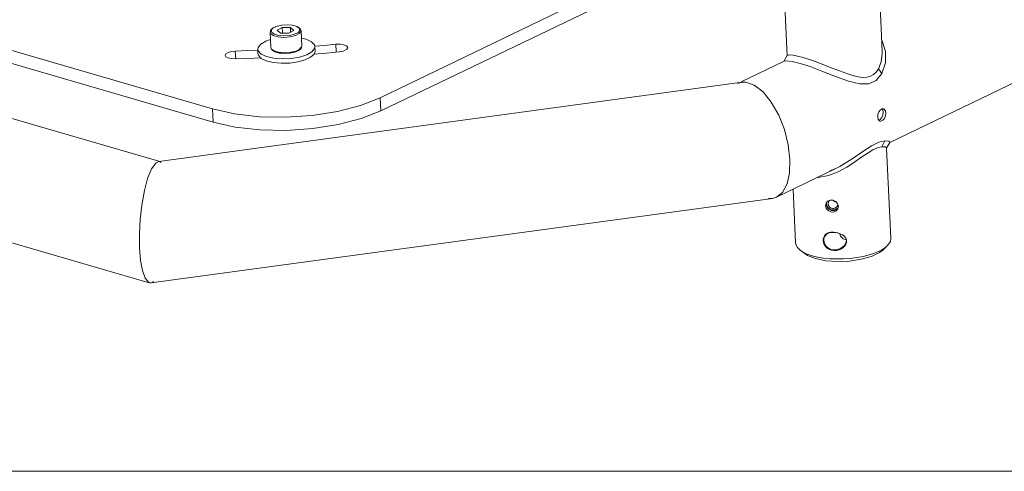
# Model space of a CAD drawing. Header units: millimetres. Extents: x 3925 to 5043, y -86 to 778.
# Tile 141 of 159: x 4830 to 4934, y 375 to 422. Entities that reach past the tile are written whole.
import ezdxf

# ---------------------------------------------------------------- set-up
doc = ezdxf.new("R2010")
doc.units = ezdxf.units.MM
doc.header["$LTSCALE"] = 46.255
doc.linetypes.add('SLD-Solid', pattern=[0])
doc.layers.add('140-155102-0DXF_CONTINUOUS_LINE', color=7, linetype='CONTINUOUS')
doc.layers.add('Form', color=7, linetype='CONTINUOUS', lineweight=13)

msp = doc.modelspace()

# ---------------------------------------------------------------- linework, layer by layer
at = {"layer": '140-155102-0DXF_CONTINUOUS_LINE', "color": 7, "linetype": 'Continuous', "lineweight": 0}
for p, q in [((4916.9429, 501.2104), (4920.7262, 419.0043)), ((4907.3627, 491.8584), (4910.7368, 418.5443)), ((4921.5337, 409.4547), (4977.0978, 436.2281)), ((4778.5974, 433.8627), (4850.4261, 412.9706)), ((4758.387, 432.6184), (4844.7978, 407.485)), ((4850.4898, 411.5855), (4778.6611, 432.4777)), ((4868.0408, 414.1552), (4899.14, 429.1403)), ((4901.3268, 428.7782), (4868.1045, 412.7702)), ((4857.2074, 421.6573), (4857.7183, 421.7668)), ((4857.7183, 421.7668), (4858.2709, 421.8028)), ((4858.2709, 421.8028), (4858.8414, 421.7562)), ((4752.5109, 421.3095), (4843.772, 394.7653)), ((4856.5535, 419.4113), (4856.4792, 421.0272)), ((4856.8157, 420.6729), (4857.287, 420.5333)), ((4857.7512, 421.5069), (4857.2373, 421.2206)), ((4857.2373, 421.2206), (4857.5833, 420.9311)), ((4858.4431, 420.9278), (4857.5833, 420.9311)), ((4857.7512, 421.5069), (4858.611, 421.5037)), ((4857.7773, 420.94), (4857.7512, 421.5069)), ((4858.4431, 420.9278), (4858.9569, 421.2141)), ((4858.9569, 421.2141), (4858.611, 421.5037)), ((4858.611, 421.5037), (4858.6326, 421.0334)), ((4859.8001, 419.5608), (4859.7257, 421.1767)), ((4856.0263, 420.0818), (4856.5153, 420.242)), ((4857.287, 420.5333), (4857.9205, 420.4781)), ((4861.1357, 419.6817), (4860.8335, 420.0092)), ((4861.1783, 419.5085), (4861.1357, 419.6817)), ((4863.427, 418.9515), (4863.3901, 419.7532)), ((4852.8281, 419.0429), (4852.8654, 418.2334)), ((4855.2065, 418.771), (4855.1853, 419.2327)), ((4855.1861, 419.2327), (4855.2169, 419.4212)), ((4855.2271, 419.0627), (4855.1861, 419.2327)), ((4855.2069, 418.771), (4855.2499, 418.5976)), ((4855.5308, 418.7321), (4855.2271, 419.0627)), ((4855.2499, 418.5976), (4855.4574, 418.3418)), ((4856.5535, 419.4113), (4856.607, 419.2661)), ((4857.4571, 418.8408), (4857.0103, 418.9674)), ((4857.3614, 418.9174), (4857.9949, 418.8622)), ((4858.0084, 418.7852), (4857.4379, 418.8318)), ((4858.0142, 418.7948), (4857.4571, 418.8408)), ((4858.6591, 418.9124), (4857.9949, 418.8622)), ((4858.5609, 418.8212), (4858.0084, 418.7852)), ((4858.5968, 418.8364), (4858.0142, 418.7948)), ((4859.0719, 418.9307), (4858.5609, 418.8212)), ((4859.1164, 418.9594), (4858.5968, 418.8364)), ((4859.2107, 419.0482), (4858.6591, 418.9124)), ((4859.615, 419.2546), (4859.2107, 419.0482)), ((4860.8715, 418.9705), (4861.1488, 419.3238)), ((4861.1488, 419.3238), (4861.1783, 419.5085)), ((4861.2002, 419.0469), (4861.179, 419.5086)), ((4910.7423, 418.5672), (4910.4377, 418.0165)), ((4920.6187, 417.9262), (4920.7299, 418.7909)), ((4920.7299, 418.7909), (4920.7263, 419.0032)), ((4921.0642, 417.8112), (4921.0796, 418.9878)), ((4905.9234, 415.8083), (4910.4447, 417.9869)), ((4910.4447, 417.9869), (4910.6786, 418.0236)), ((4910.6786, 418.0236), (4911.2714, 417.9561)), ((4911.2714, 417.9561), (4912.1038, 417.7502)), ((4912.1038, 417.7502), (4913.1513, 417.4095)), ((4920.3366, 417.1978), (4920.6187, 417.9262)), ((4920.6816, 416.6797), (4921.0642, 417.8112)), ((4920.6816, 416.6797), (4920.3367, 417.1978)), ((4844.7883, 407.4526), (4906.0211, 415.774)), ((4905.5722, 415.639), (4906.0211, 415.774)), ((4868.0408, 414.1552), (4868.1045, 412.7702)), ((4850.4898, 411.5855), (4850.4261, 412.9706)), ((4920.2576, 412.126), (4920.2834, 412.4143)), ((4920.2834, 412.4143), (4920.3823, 412.6876)), ((4920.3823, 412.6876), (4920.5412, 412.8919)), ((4920.8031, 412.3397), (4920.8394, 412.6254)), ((4921.0624, 412.79), (4921.1229, 412.543)), ((4920.308, 411.8818), (4920.2576, 412.126)), ((4920.4268, 411.7306), (4920.308, 411.8818)), ((4920.3657, 411.8083), (4920.503, 411.8744)), ((4920.485, 411.7042), (4920.4268, 411.7306)), ((4920.503, 411.8744), (4920.6806, 412.0729)), ((4920.6806, 412.0729), (4920.8031, 412.3397)), ((4920.9656, 411.9906), (4920.7886, 411.7917)), ((4920.9913, 409.6476), (4920.372, 409.5079)), ((4920.9913, 409.6476), (4920.7009, 409.0188)), ((4921.4367, 409.5854), (4920.9913, 409.6476)), ((4921.2244, 408.9184), (4921.5279, 409.467)), ((4921.5278, 409.4669), (4921.4367, 409.5854)), ((4921.0249, 408.9907), (4920.7009, 409.0188)), ((4844.4909, 407.3078), (4844.7883, 407.4526)), ((4844.7883, 407.4526), (4844.9514, 407.4401)), ((4844.9514, 407.4401), (4845.0333, 407.3652)), ((4909.6435, 403.7254), (4915.8711, 406.7262)), ((4915.2129, 406.4827), (4915.9151, 406.7525)), ((4916.2699, 406.9299), (4915.8711, 406.7262)), ((4917.0282, 406.888), (4916.1049, 406.3877)), ((4910.2621, 404.2339), (4909.6431, 403.7253)), ((4911.3803, 404.5623), (4911.6393, 398.936)), ((4844.0098, 394.7319), (4909.1942, 403.5903)), ((4909.1942, 403.5903), (4908.8027, 403.5857)), ((4909.6431, 403.7253), (4909.1942, 403.5903)), ((4914.7755, 402.8346), (4914.8311, 403.1109)), ((4914.8311, 403.1109), (4915.0004, 403.3106)), ((4914.8714, 403.1028), (4914.8466, 402.9796)), ((4915.0004, 403.3106), (4915.2619, 403.4183)), ((4915.1778, 403.3679), (4915.0897, 403.2504)), ((4915.2619, 403.4183), (4915.5621, 403.4087)), ((4915.5621, 403.4087), (4915.842, 403.2832)), ((4915.7908, 403.2322), (4915.8921, 403.2286)), ((4915.842, 403.2832), (4916.0439, 403.063)), ((4916.0439, 403.063), (4916.1249, 402.7891)), ((4914.853, 402.5541), (4914.7755, 402.8346)), ((4914.8466, 402.9796), (4914.924, 402.6985)), ((4915.047, 402.3185), (4914.853, 402.5541)), ((4914.924, 402.6985), (4915.1169, 402.4631)), ((4915.1169, 402.4631), (4915.3907, 402.3242)), ((4915.3907, 402.3242), (4915.6902, 402.314)), ((4915.5687, 402.5317), (4915.5506, 402.3685)), ((4915.8259, 402.4194), (4915.5506, 402.3685)), ((4915.7628, 402.5641), (4915.5687, 402.5317)), ((4915.6902, 402.314), (4915.9583, 402.4339)), ((4916.0499, 402.5834), (4915.8259, 402.4194)), ((4915.9583, 402.4339), (4916.037, 402.5293)), ((4916.1249, 402.7891), (4916.0657, 402.5056)), ((4921.5608, 400.8713), (4921.6287, 399.3958)), ((4914.5325, 399.1864), (4914.5934, 399.194)), ((4916.3578, 399.6556), (4916.287, 399.8927)), ((4916.6279, 399.372), (4916.3578, 399.6556)), ((4916.9292, 399.254), (4916.6279, 399.372)), ((4916.9321, 399), (4916.9466, 399.1562)), ((4916.9466, 399.1562), (4916.9909, 399.1246)), ((4916.9649, 399.2789), (4916.9909, 399.1246)), ((4916.9909, 399.1246), (4916.9771, 398.966)), ((4912.5934, 397.8078), (4912.1208, 398.1699)), ((4920.7822, 398.1847), (4921.2195, 398.5886)), ((4912.5943, 397.808), (4912.8714, 397.6273)), ((4912.8634, 397.7651), (4913.3685, 397.5925)), ((4912.8714, 397.6273), (4913.7163, 397.2881)), ((4913.9403, 397.4519), (4913.3685, 397.5925)), ((4844.1353, 394.768), (4844.2534, 394.8791)), ((4843.8461, 394.7438), (4844.0101, 394.7318)), ((4844.0101, 394.7318), (4844.1353, 394.768))]:
    msp.add_line(p, q, dxfattribs=at)
for points in [[(4856.4792, 421.0272), (4856.5536, 421.2666), (4856.7965, 421.4811), (4857.2074, 421.6573)], [(4857.1555, 421.626), (4857.6763, 421.7506), (4858.2651, 421.7932)], [(4858.2651, 421.7932), (4858.8251, 421.7467), (4859.2691, 421.6205)], [(4858.8414, 421.7562), (4859.3192, 421.6219), (4859.6172, 421.4225), (4859.7257, 421.1767)], [(4856.4792, 421.0272), (4856.5326, 420.882), (4856.8157, 420.6729)], [(4856.6073, 421.2208), (4856.7823, 421.4405), (4857.1555, 421.626)], [(4856.9252, 420.8143), (4856.6585, 421.0003), (4856.6073, 421.2208)], [(4857.9292, 420.6415), (4857.3692, 420.688), (4856.9252, 420.8143)], [(4859.1364, 420.6641), (4858.5847, 420.5283), (4857.9205, 420.4781)], [(4859.5869, 421.214), (4859.412, 420.9942), (4859.0387, 420.8087), (4858.518, 420.6841), (4857.9292, 420.6415)], [(4859.7257, 421.1767), (4859.7125, 421.0853), (4859.5406, 420.8705), (4859.1364, 420.6641)], [(4859.2691, 421.6205), (4859.5357, 421.4344), (4859.5869, 421.214)], [(4855.2169, 419.4212), (4855.4923, 419.7703), (4856.0263, 420.0818)], [(4859.7619, 420.3908), (4860.2625, 420.2772), (4860.8335, 420.0092)], [(4863.3901, 419.7532), (4862.1424, 419.6322), (4861.1749, 419.5461)], [(4864.6208, 419.4082), (4864.508, 419.5788), (4864.2318, 419.6998), (4863.8371, 419.7619), (4863.3901, 419.7532)], [(4921.0796, 418.9878), (4920.7468, 420.0279), (4920.675, 420.118)], [(4852.8281, 419.0429), (4852.4186, 418.9978), (4852.073, 418.8984), (4851.8396, 418.7603), (4851.7517, 418.5877)], [(4851.7517, 418.5877), (4851.8247, 418.4496), (4852.047, 418.3255), (4852.3886, 418.248), (4852.7978, 418.2303)], [(4855.1903, 419.141), (4854.0899, 419.0906), (4852.8281, 419.0429)], [(4855.5308, 418.7321), (4856.0925, 418.4671), (4856.8588, 418.2906), (4857.7546, 418.2198)], [(4855.552, 418.2704), (4856.0812, 418.0164), (4856.7985, 417.8417), (4857.6404, 417.7615), (4858.5321, 417.7831), (4859.3947, 417.9044), (4860.151, 418.1146), (4860.7349, 418.3951), (4861.0949, 418.7209)], [(4857.4379, 418.8318), (4856.9601, 418.9661), (4856.6621, 419.1655), (4856.5535, 419.4113)], [(4856.607, 419.2661), (4856.8901, 419.057), (4857.3614, 418.9174)], [(4857.7546, 418.2198), (4858.6923, 418.2617), (4859.58, 418.4121), (4860.3309, 418.6564), (4860.8715, 418.9705)], [(4859.8001, 419.5608), (4859.7257, 419.3214), (4859.4828, 419.1069), (4859.0719, 418.9307)], [(4859.6713, 419.365), (4859.4937, 419.145), (4859.1164, 418.9594)], [(4859.8001, 419.5608), (4859.7868, 419.4694), (4859.615, 419.2546)], [(4861.0949, 418.7209), (4861.1997, 418.997), (4861.2001, 419.0469)], [(4861.0949, 418.7209), (4862.4133, 418.8379), (4863.7289, 418.9654)], [(4863.7289, 418.9654), (4863.9373, 418.995), (4864.1301, 419.0396), (4864.2993, 419.0974)], [(4864.2993, 419.0974), (4864.5473, 419.2495), (4864.6208, 419.4082)], [(4910.7423, 418.5674), (4910.8428, 418.6214), (4911.0546, 418.6371), (4911.3878, 418.6061)], [(4911.3878, 418.6061), (4911.8445, 418.5178), (4912.4124, 418.3683)], [(4852.7978, 418.2303), (4854.1282, 418.2807), (4855.4574, 418.3418)], [(4855.4574, 418.3418), (4855.5027, 418.3058), (4855.552, 418.2704)], [(4912.4124, 418.3683), (4913.4125, 418.0437), (4914.4245, 417.6687), (4915.3771, 417.2951), (4916.2401, 416.9555), (4916.9978, 416.6749), (4917.6492, 416.4655), (4918.2103, 416.3306), (4918.6952, 416.2724), (4919.1193, 416.2928), (4919.4946, 416.3964), (4919.828, 416.5888), (4920.1113, 416.864), (4920.3366, 417.1978)], [(4913.1513, 417.4095), (4914.3982, 416.943), (4915.8063, 416.3877), (4917.1811, 415.8856), (4918.3636, 415.5967), (4919.3139, 415.6117), (4920.0918, 415.971), (4920.6816, 416.6797)], [(4906.0211, 415.774), (4906.4126, 415.7786), (4907.3021, 415.476), (4908.2171, 414.7644), (4909.0867, 413.6979), (4909.8575, 412.3395), (4910.4608, 410.8156), (4910.8637, 409.2315), (4911.0463, 407.6876)], [(4868.0408, 414.1552), (4865.9762, 413.3453), (4863.5501, 412.7181), (4860.8835, 412.3018), (4858.1053, 412.115), (4855.3486, 412.1666), (4852.746, 412.4555), (4850.4261, 412.9706)], [(4850.4898, 411.5855), (4852.8098, 411.0705), (4855.4123, 410.7815), (4858.1691, 410.7299), (4860.9473, 410.9168), (4863.6139, 411.3331), (4866.0399, 411.9602), (4868.1045, 412.7702)], [(4920.5412, 412.8919), (4920.7333, 412.9845), (4920.8551, 412.9765)], [(4920.8394, 412.6254), (4920.7787, 412.8723), (4920.6947, 412.9659)], [(4920.8551, 412.9765), (4920.9212, 412.9478), (4921.0624, 412.79)], [(4921.1229, 412.543), (4921.087, 412.2575), (4920.9656, 411.9906)], [(4920.7886, 411.7917), (4920.5966, 411.6991), (4920.485, 411.7042)], [(4920.372, 409.5079), (4919.5974, 409.1246), (4918.6817, 408.5152), (4917.5715, 407.7325), (4916.2699, 406.9299)], [(4920.7009, 409.0188), (4920.2925, 408.9387), (4919.7532, 408.7031), (4919.1344, 408.3213), (4918.4972, 407.8756), (4917.8198, 407.4004), (4917.0282, 406.888)], [(4921.1924, 408.8751), (4921.1861, 408.8957), (4921.0249, 408.9907)], [(4921.5444, 401.1997), (4921.5368, 401.3745), (4921.5284, 401.574), (4921.1925, 408.8736)], [(4842.7765, 398.4099), (4842.7603, 399.8847), (4842.837, 401.3761), (4843.0043, 402.8852), (4843.2804, 404.4163), (4843.6223, 405.6856), (4844.0306, 406.6815), (4844.4909, 407.3078)], [(4911.0463, 407.6876), (4911.0013, 406.29), (4910.7356, 405.1163), (4910.2621, 404.2339)], [(4916.1049, 406.3877), (4915.0766, 405.988), (4913.9935, 405.7948), (4913.9482, 405.7996)], [(4915.5506, 402.3685), (4915.2726, 402.4384), (4915.041, 402.6185), (4914.9065, 402.8702), (4914.8953, 403.1322)], [(4915.0897, 403.2504), (4915.0769, 403.2213), (4915.0484, 403.0438)], [(4915.5285, 403.4098), (4915.5854, 403.3387), (4915.7908, 403.2322)], [(4915.6202, 402.1706), (4915.3204, 402.1807), (4915.047, 402.3185)], [(4915.5687, 402.5317), (4915.3751, 402.5766), (4915.2089, 402.6916), (4915.0943, 402.8566), (4915.0484, 403.0438)], [(4916.0657, 402.5056), (4915.8883, 402.2903), (4915.6202, 402.1706)], [(4916.0177, 402.7955), (4915.9257, 402.6687), (4915.7628, 402.5641)], [(4916.0626, 403.0096), (4916.0314, 402.8263), (4916.0177, 402.7955)], [(4921.5444, 401.1997), (4921.5518, 401.0487), (4921.5591, 400.9055), (4921.5608, 400.8714)], [(4914.5325, 399.1864), (4914.5407, 399.3527), (4914.5828, 399.5177), (4914.6608, 399.6727), (4914.7768, 399.8117), (4914.9296, 399.9254), (4915.1202, 400.0091), (4915.3439, 400.0588), (4915.5974, 400.071)], [(4915.0345, 399.9323), (4915.0702, 399.9487), (4915.2795, 400.0141), (4915.5196, 400.0422), (4915.7862, 400.0296), (4916.0661, 399.9729), (4916.3285, 399.8777), (4916.553, 399.7536)], [(4915.5974, 400.071), (4915.8688, 400.0422), (4916.1422, 399.972), (4916.3954, 399.8671)], [(4911.6393, 398.936), (4911.69, 398.698), (4911.842, 398.438), (4912.1208, 398.1699)], [(4916.6616, 398.4708), (4916.4546, 398.3241), (4916.2084, 398.2104), (4915.9398, 398.1426), (4915.6718, 398.128), (4915.4188, 398.1637), (4915.1922, 398.2427), (4914.9954, 398.358), (4914.8332, 398.5018), (4914.7051, 398.6668), (4914.6133, 398.8407), (4914.5561, 399.017), (4914.5325, 399.1864)], [(4914.5934, 399.194), (4914.6055, 399.3851), (4914.6604, 399.5616), (4914.7575, 399.7179), (4914.8951, 399.8486), (4915.0345, 399.9323)], [(4914.5934, 399.194), (4914.6232, 398.9973), (4914.6948, 398.8057), (4914.8071, 398.627), (4914.9577, 398.47), (4915.143, 398.3412), (4915.3588, 398.2493), (4915.602, 398.2012), (4915.8677, 398.2036), (4916.142, 398.2619), (4916.3314, 398.3372)], [(4916.3954, 399.8671), (4916.6117, 399.7364), (4916.7784, 399.5902), (4916.895, 399.4364), (4916.9649, 399.2789)], [(4916.6071, 398.5127), (4916.7664, 398.6723), (4916.8733, 398.8367), (4916.9321, 399)], [(4916.9771, 398.966), (4916.9203, 398.8005), (4916.8167, 398.6336), (4916.6616, 398.4708)], [(4921.6287, 399.3958), (4921.6294, 399.3667), (4921.5802, 399.093), (4921.4305, 398.821), (4921.2195, 398.5886)], [(4842.7765, 398.4099), (4842.8902, 397.0836), (4843.0881, 396.0256), (4843.3694, 395.24)], [(4912.1208, 398.1699), (4912.4346, 397.9666), (4912.8634, 397.7651)], [(4913.7163, 397.2881), (4914.7981, 397.0661), (4916.0259, 396.9779), (4917.2958, 397.0284), (4918.5153, 397.2128), (4919.5925, 397.5186), (4920.4304, 397.9194), (4920.7815, 398.1847)], [(4920.418, 398.068), (4919.9152, 397.8551), (4919.346, 397.6689), (4918.7209, 397.5131), (4918.0529, 397.3908), (4917.3571, 397.3049), (4916.6448, 397.2568), (4915.9344, 397.2477), (4915.2356, 397.2778), (4914.5678, 397.3462), (4913.9403, 397.4519)], [(4916.3314, 398.3372), (4916.3948, 398.3697), (4916.6071, 398.5127)], [(4921.2195, 398.5886), (4921.1832, 398.5558), (4920.8434, 398.3032), (4920.418, 398.068)], [(4843.3694, 395.24), (4843.7455, 394.7868), (4843.8461, 394.7438)]]:
    msp.add_lwpolyline(points, dxfattribs=at)
at = {"layer": 'Form', "color": 7, "linetype": 'SLD-Solid', "lineweight": 0}
msp.add_line((4623.4114, 374.995), (5029.8114, 374.995), dxfattribs=at)

doc.saveas('drawing.dxf')
